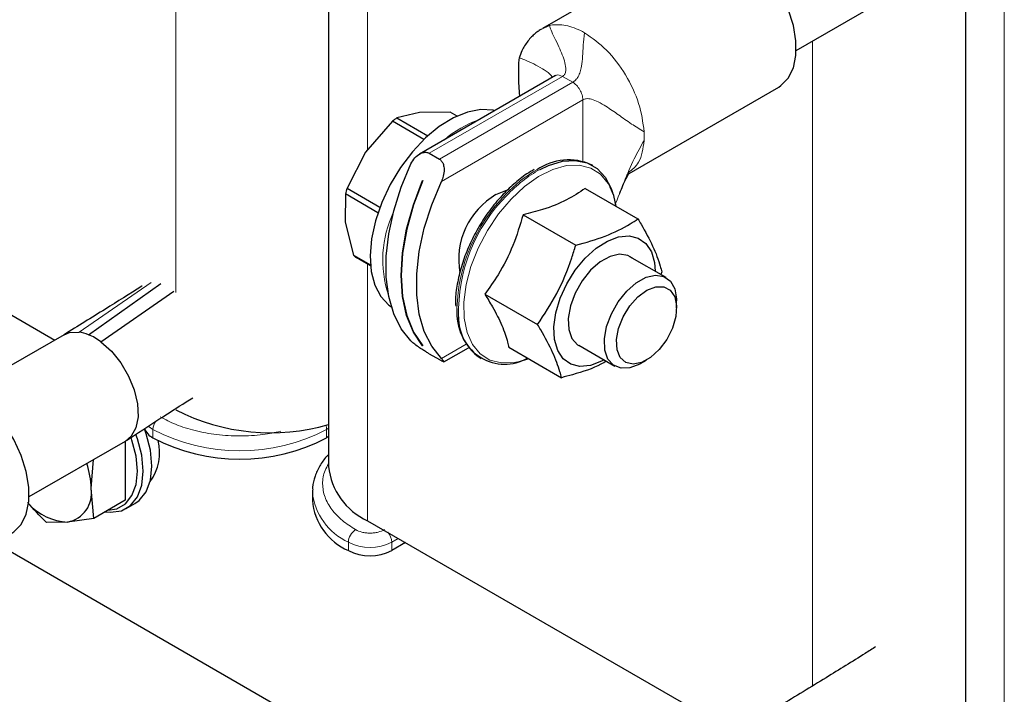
# Model space of a CAD drawing. Header units: millimetres. Extents: x 5 to 418, y 2 to 292.
# Tile 17 of 31: x 246 to 265, y 73 to 86. Entities that reach past the tile are written whole.
import ezdxf

# ---------------------------------------------------------------- set-up
doc = ezdxf.new("R2010")
doc.units = ezdxf.units.MM

msp = doc.modelspace()

# ---------------------------------------------------------------- linework, layer by layer
at = {"color": 7, "linetype": 'Continuous', "lineweight": 18}
for p, q in [((252.3204, 93.753), (252.3204, 83.2696)), ((248.5727, 91.1057), (248.5727, 80.4848)), ((264.7655, 89.1425), (264.7655, 68.8421)), ((255.7248, 85.6306), (255.8773, 85.7028)), ((255.8773, 85.7028), (255.9341, 85.7148)), ((261.0178, 85.403), (261.0178, 72.7961)), ((253.5272, 83.2076), (256.1317, 84.7112)), ((256.1317, 84.7112), (256.0658, 84.7362)), ((256.3297, 84.5969), (256.1317, 84.7112)), ((256.3297, 84.5969), (253.7252, 83.0933)), ((253.7632, 82.658), (256.5277, 84.2539)), ((256.5277, 83.0538), (256.5277, 84.2539)), ((252.3204, 81.0397), (252.3204, 76.0265)), ((248.094, 80.6813), (246.6831, 79.7134)), ((254.2462, 79.4747), (253.7632, 79.1959)), ((248.1273, 77.647), (248.1273, 77.8103)), ((251.5214, 77.8103), (251.5589, 77.8319)), ((251.5214, 77.647), (251.5214, 77.8103)), ((252.7942, 75.606), (252.9215, 75.6795)), ((251.9456, 75.4427), (251.9456, 75.606)), ((252.7942, 75.4427), (252.7942, 75.606))]:
    msp.add_line(p, q, dxfattribs=at)
at = {"color": 7, "linetype": 'Continuous', "lineweight": 25}
for p, q in [((251.5589, 93.3492), (251.5589, 77.0878)), ((258.708, 87.3604), (255.7381, 85.6459)), ((264.004, 87.062), (264.004, 69.9034)), ((260.6991, 85.219), (262.5794, 86.3045)), ((255.9917, 84.725), (253.3361, 83.192)), ((257.388, 82.7879), (260.3578, 84.5024)), ((253.334, 84.0023), (252.8939, 83.8989)), ((253.9352, 84.0127), (253.334, 84.0023)), ((254.0689, 83.9355), (253.9352, 84.0127)), ((252.8071, 83.8348), (252.2835, 83.2267)), ((253.4223, 83.4796), (252.8071, 83.8348)), ((252.8939, 83.8989), (253.498, 83.5501)), ((239.8753, 83.2109), (246.2057, 79.5564)), ((252.2835, 83.2267), (251.921, 82.5255)), ((253.5272, 83.2076), (253.7252, 83.0933)), ((256.724, 82.9673), (256.6984, 82.9821)), ((253.3969, 82.676), (253.3983, 82.6752)), ((251.8881, 82.4128), (251.8851, 81.8616)), ((252.5231, 82.0462), (251.8881, 82.4128)), ((251.921, 82.5255), (252.562, 82.1555)), ((256.5733, 82.5202), (257.6045, 81.925)), ((255.3592, 82.0052), (256.3904, 81.4099)), ((251.8851, 81.8616), (252.0433, 81.2173)), ((252.0433, 81.2173), (252.3763, 81.0251)), ((252.378, 81.0065), (252.0971, 81.1686)), ((258.1543, 80.7791), (257.4484, 81.1867)), ((258.0722, 80.8878), (258.0538, 80.8372)), ((246.869, 79.662), (248.2812, 80.6609)), ((247.1086, 79.5237), (248.5344, 80.5147)), ((254.6127, 80.453), (255.6439, 79.8578)), ((258.3614, 80.1852), (258.3614, 80.3213)), ((246.3889, 79.6621), (244.5086, 78.5766)), ((253.3974, 79.4428), (253.3969, 79.4425)), ((253.3983, 79.4417), (253.3969, 79.4425)), ((253.5272, 79.2882), (253.7252, 79.1739)), ((253.8141, 79.1306), (254.2929, 79.407)), ((255.0804, 79.4159), (256.1116, 78.8206)), ((256.4485, 79.4546), (257.1544, 79.047)), ((254.5185, 79.2062), (254.5442, 79.1914)), ((257.6545, 79.0966), (257.7723, 79.1647)), ((245.7085, 76.4981), (247.5888, 77.5836)), ((247.5828, 77.5801), (247.5828, 76.4252)), ((251.5589, 77.6686), (251.5214, 77.647)), ((246.9181, 76.6544), (246.9639, 77.2228)), ((246.9699, 76.0714), (246.9181, 76.6544)), ((251.2436, 76.6248), (251.2427, 76.5857)), ((247.5828, 76.4252), (246.9699, 76.0714)), ((251.2427, 76.5857), (251.2427, 76.4224)), ((247.6049, 76.2647), (247.7746, 76.3627)), ((246.9699, 76.0714), (246.4585, 76.0004)), ((252.3204, 76.0265), (259.4841, 71.8909)), ((246.4585, 76.0004), (246.0506, 75.9892)), ((245.0455, 75.5958), (255.0236, 69.8356)), ((253.0629, 75.5978), (252.7942, 75.4427))]:
    msp.add_line(p, q, dxfattribs=at)
at = {"color": 7, "linetype": 'Continuous', "lineweight": 25, "flags": 128}
for points in [[(260.3578, 84.5024), (260.3999, 84.5293), (260.5433, 84.6744), (260.6425, 84.8745), (260.6932, 85.1207), (260.6932, 85.4024), (260.6425, 85.7071), (260.5433, 86.0217), (260.3999, 86.3324), (260.2187, 86.6255), (260.0074, 86.8882), (259.7755, 87.1092), (259.5329, 87.2787)], [(254.8053, 84.0401), (254.7747, 84.0469), (254.5329, 84.0616), (254.271, 84.0124), (253.9975, 83.9009), (253.7214, 83.7306), (253.4513, 83.5071), (253.196, 83.2376), (252.9637, 82.9306)], [(253.1692, 79.5388), (252.9803, 79.778), (252.8352, 80.0696), (252.7369, 80.4078), (252.6873, 80.7861), (252.6873, 81.1971), (252.7369, 81.6328), (252.8352, 82.0845), (252.9803, 82.5436), (253.1692, 83.0009)], [(255.6953, 82.8933), (255.8595, 82.9704), (256.1282, 83.0507), (256.381, 83.0677), (256.6098, 83.0207), (256.8072, 82.9114), (256.9669, 82.7431), (257.0838, 82.5214), (257.1105, 82.4436)], [(252.9637, 82.9306), (252.7618, 82.5961), (252.5969, 82.2448), (252.4743, 81.888), (252.3978, 81.5372), (252.37, 81.2037), (252.3917, 80.8981), (252.4623, 80.6303), (252.5794, 80.4089), (252.7394, 80.241), (252.7881, 80.2064)], [(253.3969, 79.4425), (253.2163, 79.7115), (253.0845, 80.035), (253.0042, 80.4061), (252.9773, 80.817), (253.0042, 81.259), (253.0845, 81.7228), (253.2163, 82.1984), (253.3969, 82.676)], [(253.3983, 82.6752), (253.2177, 82.1976), (253.0859, 81.7219), (253.0056, 81.2582), (252.9787, 80.8162), (253.0056, 80.4053), (253.0859, 80.0341), (253.2177, 79.7107), (253.3983, 79.4417)], [(253.7632, 79.1959), (253.5742, 79.4351), (253.4292, 79.7267), (253.3309, 80.0649), (253.2812, 80.4432), (253.2812, 80.8542), (253.3309, 81.2899), (253.4292, 81.7416), (253.5742, 82.2007), (253.7632, 82.658)], [(254.8306, 82.4006), (255.0228, 82.4823), (255.0384, 82.4862)], [(257.1803, 82.1699), (257.1321, 82.3812), (257.0643, 82.5482)], [(256.9419, 79.1697), (256.8956, 79.1447), (256.677, 79.0617), (256.4723, 79.0417), (256.2916, 79.0857), (256.1441, 79.1915), (256.037, 79.3539), (255.9758, 79.5646), (255.9636, 79.8131), (256.0009, 80.087), (256.086, 80.3725), (256.2144, 80.6553), (256.3798, 80.9212), (256.5739, 81.1569), (256.787, 81.3505), (257.0083, 81.4924), (257.2269, 81.5755), (257.4316, 81.5955), (257.6123, 81.5515), (257.7598, 81.4456), (257.8669, 81.2833), (257.9281, 81.0725), (257.9418, 80.9018)], [(257.502, 81.1557), (257.4103, 81.2103), (257.2467, 81.2354), (257.0614, 81.1926), (256.8679, 81.0849), (256.6806, 80.9204)], [(256.6806, 80.9204), (256.5135, 80.7112), (256.3788, 80.4729), (256.2867, 80.2232), (256.244, 79.9806), (256.2537, 79.763), (256.3152, 79.5866), (256.424, 79.4645), (256.5021, 79.4236)], [(257.2196, 80.3061), (257.3862, 80.5138), (257.5726, 80.677), (257.7652, 80.7835), (257.9495, 80.8255), (258.1119, 80.7998), (258.2404, 80.7083), (258.3254, 80.5579), (258.3607, 80.3596), (258.3614, 80.3213)], [(258.2369, 80.5317), (258.3231, 80.4047), (258.3603, 80.2279), (258.3452, 80.0171), (258.2792, 79.791), (258.1682, 79.5698), (258.022, 79.373), (257.8536, 79.2181), (257.6779, 79.119), (257.5107, 79.0843), (257.3667, 79.1173), (257.2587, 79.2149), (257.1963, 79.3685), (257.1851, 79.5645), (257.2261, 79.7854), (257.3156, 80.0116), (257.4457, 80.223), (257.6047, 80.4008), (257.7787, 80.5292), (257.9521, 80.5969), (258.1095, 80.5977), (258.2369, 80.5317)], [(257.6545, 79.0966), (257.6396, 79.0882), (257.4494, 79.0133), (257.2745, 79.0051), (257.1276, 79.0642), (257.0199, 79.1863), (256.9592, 79.3623), (256.95, 79.5792), (256.9931, 79.8208), (257.0853, 80.0692), (257.2196, 80.3061)], [(246.3889, 79.6621), (246.4961, 79.705), (246.6831, 79.7134)], [(247.1086, 79.5237), (247.3135, 79.3407), (247.498, 79.1127), (247.6506, 78.854), (247.7618, 78.5808), (247.8245, 78.3102), (247.8348, 78.0592), (247.7922, 77.8436), (247.6991, 77.6768), (247.5888, 77.5836)], [(255.2886, 79.1388), (255.4553, 79.1921), (255.463, 79.1951)], [(245.3672, 75.7815), (245.4093, 75.8084), (245.5526, 75.9535), (245.6518, 76.1535), (245.7026, 76.3998), (245.7026, 76.6814), (245.6518, 76.9862), (245.5526, 77.3008), (245.4093, 77.6114), (245.228, 77.9045), (245.0168, 78.1673), (244.7848, 78.3883), (244.5422, 78.5577), (244.2996, 78.6683), (244.0677, 78.7152), (243.8564, 78.6963), (243.7173, 78.6394)], [(247.7746, 76.3627), (247.8592, 76.4232), (247.994, 76.5931), (248.0777, 76.8209), (248.106, 77.0952), (248.0777, 77.4023), (247.994, 77.7268), (247.9608, 77.8194)], [(247.1916, 76.1994), (247.2959, 76.1899), (247.5104, 76.2217), (247.6895, 76.3252), (247.8243, 76.4951), (247.908, 76.7229), (247.9363, 76.9973), (247.908, 77.3044), (247.8243, 77.6288), (247.7948, 77.7117)], [(247.2452, 76.2303), (247.4185, 76.2605), (247.5887, 76.3588), (247.7168, 76.5202), (247.7963, 76.7366), (247.8232, 76.9973), (247.7963, 77.289), (247.7168, 77.5972), (247.6983, 77.6502)]]:
    msp.add_lwpolyline(points, dxfattribs=at)
at = {"color": 7, "linetype": 'Continuous', "lineweight": 18, "flags": 128}
for points in [[(257.0643, 82.5482), (257.0264, 82.6158), (256.8754, 82.7967), (256.6843, 82.9179), (256.4597, 82.9752), (256.2091, 82.9667), (255.9411, 82.8927), (255.6649, 82.7556), (255.3898, 82.5602), (255.1252, 82.3132)], [(255.1252, 82.3132), (254.8801, 82.0228), (254.6628, 81.6991), (254.4809, 81.353), (254.3403, 80.9963), (254.2461, 80.6412), (254.2012, 80.2997), (254.2074, 79.9836), (254.2643, 79.7035), (254.37, 79.469), (254.521, 79.288), (254.7121, 79.1668), (254.9367, 79.1095), (255.1873, 79.118), (255.2886, 79.1388)], [(248.1273, 77.8103), (248.0526, 77.8628), (248.037, 77.877)]]:
    msp.add_lwpolyline(points, dxfattribs=at)
at = {"color": 7, "linetype": 'Continuous', "lineweight": 25}
for centre, radius, start, end in [((254.0018, 82.3075), 1.939, 124.84523, 128.03322), ((256.2496, 81.9799), 1.0981, 65.87722, 124.39512), ((254.3079, 81.7678), 2.5043, 162.38718, 165.0752), ((255.573, 81.1301), 1.4715, 120.30073, 190.19354), ((252.4666, 81.6314), 0.5922, 224.37073, 231.40201), ((255.1649, 80.0969), 1.1005, 175.91073, 234.03391), ((255.0004, 79.986), 0.9001, 178.32768, 299.7322), ((246.5798, 78.9771), 0.7435, 67.11009, 82.01864), ((246.4289, 78.623), 1.1284, 52.9621, 67.04317), ((250.4277, 81.8328), 4.0879, 243.01414, 286.06398), ((248.2699, 77.9432), 0.3288, 199.92952, 244.28222), ((247.3142, 77.3524), 0.9424, 323.33834, 14.81934), ((249.8243, 80.9043), 3.6729, 242.48054, 297.51946), ((245.2744, 76.6267), 1.6439, 0.9629, 18.47338), ((252.8585, 77.2165), 1.306, 185.65338, 245.66676), ((246.3538, 76.5625), 0.5717, 280.54678, 9.25188), ((252.4134, 76.5203), 1.1748, 184.78227, 246.53787), ((246.5044, 77.0903), 1.0908, 222.30477, 267.59015), ((252.3699, 76.2615), 0.9222, 242.60967, 297.39033)]:
    msp.add_arc(centre, radius, start, end, dxfattribs=at)
at = {"color": 7, "linetype": 'Continuous', "lineweight": 18}
for centre, radius, start, end in [((255.1794, 81.9009), 2.0767, 109.17137, 130.82326), ((256.1747, 83.5447), 1.555, 356.88145, 3.11855), ((256.9047, 80.6636), 2.5624, 119.85086, 137.35456), ((256.911, 80.6707), 2.5334, 118.67747, 137.42358), ((257.3734, 80.0753), 3.3077, 135.35938, 178.26694), ((257.3329, 80.0994), 3.2334, 135.02621, 181.54492), ((254.7705, 81.1291), 2.1537, 154.34824, 198.74307), ((248.4288, 77.7972), 0.3018, 144.92111, 177.50747), ((249.8243, 81.0676), 3.6729, 242.48054, 297.51946), ((251.2637, 77.8053), 0.2577, 1.10574, 19.22143), ((252.4424, 76.7044), 1.2055, 185.65338, 245.66676), ((252.2527, 75.592), 0.3074, 122.60548, 177.39452), ((252.4856, 75.5915), 0.3089, 2.69414, 42.21633), ((252.3699, 76.4248), 0.9222, 242.60967, 297.39033)]:
    msp.add_arc(centre, radius, start, end, dxfattribs=at)
at = {"color": 7, "linetype": 'Continuous', "lineweight": 25}
for points, knots in [([(255.7218, 85.6362), (255.7022, 85.6238), (255.6624, 85.5988), (255.5922, 85.5443), (255.5195, 85.4782), (255.4248, 85.3673), (255.3377, 85.2273), (255.2994, 85.1148), (255.2828, 85.066)], [0, 0, 0, 0, 0.1023259, 0.2080858, 0.3257099, 0.4607098, 0.7661965, 1, 1, 1, 1]), ([(255.2827, 85.066), (255.2803, 85.0484), (255.2731, 84.9968), (255.2678, 84.8153), (255.2677, 84.5895), (255.2832, 84.3966), (255.2883, 84.3334)], [0, 0, 0, 0, 0.07556446, 0.22135968, 0.74468642, 1, 1, 1, 1]), ([(253.1692, 83.0009), (253.1925, 83.0417), (253.2396, 83.1243), (253.3367, 83.1997), (253.4255, 83.2292), (253.4866, 83.227), (253.5164, 83.2128), (253.5272, 83.2076)], [0, 0, 0, 0, 0.28334622, 0.57313866, 0.75833887, 0.91189666, 1, 1, 1, 1]), ([(253.7252, 83.0933), (253.7422, 83.0802), (253.7761, 83.0539), (253.8082, 82.9817), (253.821, 82.8814), (253.8059, 82.7652), (253.7763, 82.6908), (253.7632, 82.658)], [0, 0, 0, 0, 0.1547613, 0.3088456, 0.5207845, 0.7892573, 1, 1, 1, 1]), ([(255.5801, 82.8879), (255.5656, 82.8809), (255.4618, 82.8309), (255.2751, 82.6905), (255.089, 82.5277), (254.9929, 82.4278), (254.9743, 82.4085)], [0, 0, 0, 0, 0.0694348, 0.4970565, 0.9024342, 1, 1, 1, 1]), ([(257.2492, 82.4267), (257.2704, 82.4785), (257.3096, 82.5743), (257.3567, 82.6769), (257.3869, 82.7389), (257.4067, 82.7766), (257.4184, 82.7995), (257.4259, 82.8096), (257.4208, 82.8066), (257.4204, 82.8064)], [0, 0, 0, 0, 0.2473446, 0.4583937, 0.5689378, 0.6879658, 0.8231444, 0.9845255, 1, 1, 1, 1]), ([(254.9743, 82.4085), (254.9321, 82.3624), (254.8098, 82.2289), (254.6233, 81.9811), (254.4291, 81.6636), (254.269, 81.3293), (254.1464, 80.9879), (254.0688, 80.6508), (254.0338, 80.3912), (254.0413, 80.2556), (254.0432, 80.2203)], [0, 0, 0, 0, 0.07648973, 0.22162472, 0.36678434, 0.51195932, 0.65723806, 0.80273361, 0.94856294, 1, 1, 1, 1]), ([(256.5733, 82.5202), (256.4575, 82.4424), (256.2225, 82.2843), (255.7986, 82.116), (255.4893, 82.038), (255.3592, 82.0052)], [0, 0, 0, 0, 0.3599184, 0.7307359, 1, 1, 1, 1]), ([(255.3592, 82.0052), (255.2991, 81.8039), (255.177, 81.3953), (254.912, 80.8746), (254.7013, 80.5779), (254.6127, 80.453)], [0, 0, 0, 0, 0.3599184, 0.7307359, 1, 1, 1, 1]), ([(256.3904, 81.4099), (256.5868, 81.4654), (256.9859, 81.5781), (257.3668, 81.7691), (257.5558, 81.893), (257.6045, 81.925)], [0, 0, 0, 0, 0.4185551, 0.8501605, 1, 1, 1, 1]), ([(257.6045, 81.925), (257.6253, 81.8902), (257.7355, 81.7063), (257.9088, 81.3817), (258.0213, 81.082), (258.0622, 80.9258), (258.0722, 80.8878)], [0, 0, 0, 0, 0.0900555, 0.4758325, 0.8725638, 1, 1, 1, 1]), ([(255.6439, 79.8578), (255.7754, 80.0573), (256.0426, 80.4626), (256.2654, 81.004), (256.3648, 81.3268), (256.3904, 81.4099)], [0, 0, 0, 0, 0.4185551, 0.8501605, 1, 1, 1, 1]), ([(247.9129, 80.6122), (247.9106, 80.6107), (247.6715, 80.4577), (247.1635, 80.1405), (246.6581, 79.8284), (246.3884, 79.6618)], [0, 0, 0, 0, 0.004558, 0.468802, 1, 1, 1, 1]), ([(254.6127, 80.453), (254.6634, 80.3703), (254.794, 80.1572), (254.9581, 79.8321), (255.044, 79.5794), (255.0733, 79.448), (255.0804, 79.4159)], [0, 0, 0, 0, 0.2117147, 0.5452693, 0.8891016, 1, 1, 1, 1]), ([(256.1116, 78.8206), (256.1016, 78.8586), (256.0616, 79.0115), (255.9501, 79.3105), (255.7775, 79.6348), (255.6648, 79.823), (255.6439, 79.8578)], [0, 0, 0, 0, 0.127436, 0.5131083, 0.9099447, 1, 1, 1, 1]), ([(253.5272, 79.2882), (253.5075, 79.2998), (253.4681, 79.3229), (253.3924, 79.3699), (253.3055, 79.4274), (253.2238, 79.4878), (253.1859, 79.5232), (253.1692, 79.5388)], [0, 0, 0, 0, 0.1547613, 0.3088456, 0.5207845, 0.7892573, 1, 1, 1, 1]), ([(253.7632, 79.1959), (253.7801, 79.1783), (253.8143, 79.1426), (253.8204, 79.1269), (253.7966, 79.1348), (253.7625, 79.1526), (253.7352, 79.1682), (253.7252, 79.1739)], [0, 0, 0, 0, 0.2833462, 0.5731387, 0.7583389, 0.9118967, 1, 1, 1, 1]), ([(256.9874, 79.1435), (256.9529, 79.1232), (256.7689, 79.0147), (256.4581, 78.9136), (256.1826, 78.8397), (256.1116, 78.8206)], [0, 0, 0, 0, 0.1460059, 0.779924, 1, 1, 1, 1]), ([(247.6081, 77.5955), (247.8199, 77.7336), (248.207, 77.9859), (248.6398, 78.2638), (248.8605, 78.4023), (248.9039, 78.4296)], [0, 0, 0, 0, 0.4925769, 0.900041, 1, 1, 1, 1]), ([(251.5589, 77.3189), (251.5458, 77.3062), (251.4754, 77.238), (251.3811, 77.0967), (251.2881, 76.8943), (251.2434, 76.7349), (251.2476, 76.6459), (251.2484, 76.631)], [0, 0, 0, 0, 0.0649494, 0.3497122, 0.6400042, 0.9398729, 1, 1, 1, 1]), ([(246.0506, 75.9892), (246.0449, 75.9946), (245.911, 76.1188), (245.7914, 76.2546), (245.6769, 76.3846)], [0, 0, 0, 0, 0.04311739, 1, 1, 1, 1]), ([(262.2513, 73.5607), (262.1832, 73.5175), (261.8642, 73.3145), (261.2416, 72.931), (260.6835, 72.5922), (260.3826, 72.4095)], [0, 0, 0, 0, 0.11105189, 0.5208654, 1, 1, 1, 1])]:
    msp.add_open_spline(points, degree=3, knots=knots, dxfattribs=at)
at = {"color": 7, "linetype": 'Continuous', "lineweight": 18}
for points, knots in [([(256.1317, 84.7112), (256.1392, 84.7163), (256.156, 84.7276), (256.1709, 84.7468), (256.1904, 84.7828), (256.202, 84.8637), (256.1794, 84.9848), (256.1272, 85.1363), (256.0548, 85.3011), (255.9763, 85.4639), (255.9021, 85.6111), (255.8849, 85.6745), (255.8773, 85.7028)], [0, 0, 0, 0, 0.01051, 0.0235537, 0.0394777, 0.0884764, 0.211403, 0.3496326, 0.5029917, 0.689295, 0.8612626, 1, 1, 1, 1]), ([(256.563, 85.5642), (256.5535, 85.4803), (256.5322, 85.2918), (256.5247, 85.0993), (256.5089, 84.9317), (256.4814, 84.8037), (256.447, 84.716), (256.4041, 84.6551), (256.3625, 84.6177), (256.3398, 84.6032), (256.3297, 84.5969)], [0, 0, 0, 0, 0.1796851, 0.4033099, 0.6348455, 0.7736162, 0.8886123, 0.9623785, 0.9833587, 1, 1, 1, 1]), ([(255.9348, 84.6922), (255.9175, 84.7145), (255.8662, 84.7805), (255.7271, 84.8651), (255.555, 84.9638), (255.3965, 85.0357), (255.2867, 85.0787), (255.2918, 85.064), (255.2927, 85.0614)], [0, 0, 0, 0, 0.0920512, 0.2720468, 0.4810514, 0.7243938, 0.9513704, 1, 1, 1, 1]), ([(256.0658, 84.7362), (256.0467, 84.7381), (256.019, 84.7409), (255.9994, 84.7266), (255.9934, 84.7222)], [0, 0, 0, 0, 0.6903166, 1, 1, 1, 1]), ([(257.7275, 83.6293), (257.6418, 83.6798), (257.4496, 83.793), (257.2219, 83.9621), (257.0125, 84.1077), (256.8401, 84.2096), (256.7157, 84.2635), (256.6235, 84.2794), (256.5632, 84.2708), (256.5385, 84.2591), (256.5277, 84.2539)], [0, 0, 0, 0, 0.1813117, 0.406436, 0.638255, 0.7765435, 0.8906256, 0.9633176, 0.9838295, 1, 1, 1, 1]), ([(257.1531, 82.1827), (257.2129, 82.3359), (257.3332, 82.6445), (257.5119, 83.0775), (257.6607, 83.3417), (257.7275, 83.4601)], [0, 0, 0, 0, 0.3521813, 0.70963612, 1, 1, 1, 1]), ([(257.7275, 83.4601), (257.705, 83.3026), (257.6647, 83.0199), (257.4913, 82.8863), (257.4145, 82.8272)], [0, 0, 0, 0, 0.5572737, 1, 1, 1, 1]), ([(250.6231, 77.774), (250.5082, 77.7501), (250.2509, 77.6965), (249.8238, 77.6751), (249.3734, 77.7008), (248.9509, 77.7792), (248.5745, 77.8965), (248.3686, 78.0034), (248.2687, 78.0552)], [0, 0, 0, 0, 0.1435387, 0.3217321, 0.4999256, 0.6744161, 0.8419418, 1, 1, 1, 1]), ([(252.0871, 75.8509), (251.9972, 75.9086), (251.8121, 76.0275), (251.609, 76.2448), (251.4728, 76.4887), (251.4299, 76.7485), (251.4581, 76.9695), (251.5335, 77.0938), (251.5589, 77.1356)], [0, 0, 0, 0, 0.16694338, 0.3438866, 0.52818605, 0.7163966, 0.90460715, 1, 1, 1, 1]), ([(252.6527, 75.8509), (252.6134, 75.8326), (252.5526, 75.8043), (252.4515, 75.7866), (252.3699, 75.7817), (252.2884, 75.7866), (252.1872, 75.8043), (252.1264, 75.8326), (252.0871, 75.8509)], [0, 0, 0, 0, 0.2394429, 0.3696359, 0.4999999, 0.6301929, 0.7605571, 1, 1, 1, 1])]:
    msp.add_open_spline(points, degree=3, knots=knots, dxfattribs=at)
for points in [[(255.9341, 85.7148), (256.0323, 85.7195), (256.2288, 85.729), (256.4516, 85.6191), (256.563, 85.5642)], [(256.563, 85.5642), (256.7098, 85.4609), (257.0033, 85.2541), (257.3789, 84.7492), (257.6515, 84.1771), (257.7021, 83.8119), (257.7275, 83.6293)], [(256.5277, 84.2539), (256.5247, 84.2856), (256.5188, 84.349), (256.473, 84.451), (256.4075, 84.5416), (256.3556, 84.5785), (256.3297, 84.5969)]]:
    msp.add_open_spline(points, degree=3, dxfattribs=at)

doc.saveas('drawing.dxf')
